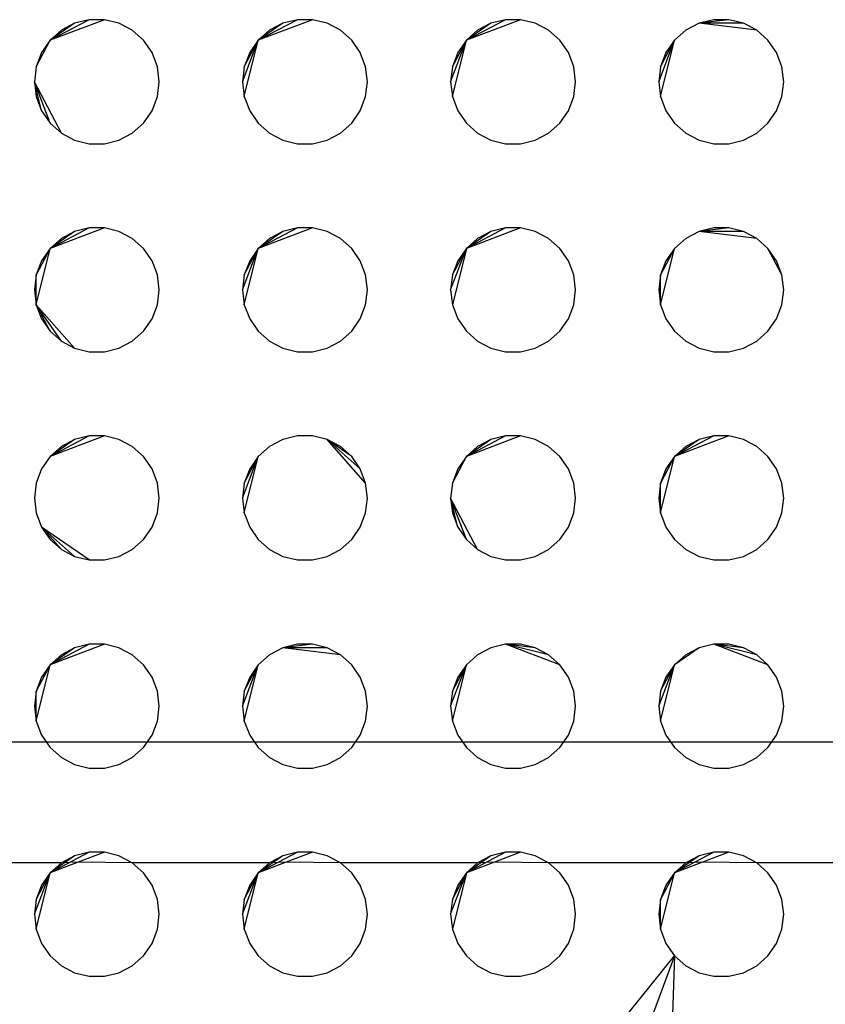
# Model space of a CAD drawing. Extents: x -270 to 272, y -152 to 146.
# Tile 25 of 256: x 67.71 to 71.58, y -56.4 to -51.67. Entities that reach past the tile are written whole.
import ezdxf

# ---------------------------------------------------------------- set-up
doc = ezdxf.new("R2010")
doc.units = 0
doc.layers.get('0').update_dxf_attribs({"linetype": 'CONTINUOUS'})

msp = doc.modelspace()

# ---------------------------------------------------------------- linework, layer by layer
for p, q in [((68.1137, -51.6672), (67.853, -51.7661)), ((68.0414, -51.6672), (67.853, -51.7661)), ((67.9711, -51.6845), (67.853, -51.7661)), ((67.9711, -51.6845), (67.9071, -51.7182)), ((68.0414, -51.6672), (67.9711, -51.6845)), ((68.1137, -51.6672), (68.0414, -51.6672)), ((68.1839, -51.6845), (68.1137, -51.6672)), ((68.2479, -51.7182), (68.1839, -51.6845)), ((69.1137, -51.6672), (68.853, -51.7661)), ((69.0414, -51.6672), (68.853, -51.7661)), ((68.9711, -51.6845), (68.853, -51.7661)), ((68.9711, -51.6845), (68.9071, -51.7182)), ((69.0414, -51.6672), (68.9711, -51.6845)), ((69.1137, -51.6672), (69.0414, -51.6672)), ((69.1839, -51.6845), (69.1137, -51.6672)), ((69.2479, -51.7182), (69.1839, -51.6845)), ((70.1137, -51.6672), (69.853, -51.7661)), ((70.0414, -51.6672), (69.853, -51.7661)), ((69.9711, -51.6845), (69.853, -51.7661)), ((69.9711, -51.6845), (69.9071, -51.7182)), ((70.0414, -51.6672), (69.9711, -51.6845)), ((70.1137, -51.6672), (70.0414, -51.6672)), ((70.1839, -51.6845), (70.1137, -51.6672)), ((70.2479, -51.7182), (70.1839, -51.6845)), ((70.9711, -51.6845), (70.9071, -51.7182)), ((71.0414, -51.6672), (70.9711, -51.6845)), ((71.1137, -51.6672), (70.9711, -51.6845)), ((71.2479, -51.7182), (70.9711, -51.6845)), ((71.1839, -51.6845), (70.9711, -51.6845)), ((71.1137, -51.6672), (71.0414, -51.6672)), ((71.1839, -51.6845), (71.1137, -51.6672)), ((71.2479, -51.7182), (71.1839, -51.6845)), ((67.9071, -51.7182), (67.853, -51.7661)), ((68.3021, -51.7661), (68.2479, -51.7182)), ((68.9071, -51.7182), (68.853, -51.7661)), ((69.3021, -51.7661), (69.2479, -51.7182)), ((69.9071, -51.7182), (69.853, -51.7661)), ((70.3021, -51.7661), (70.2479, -51.7182)), ((70.9071, -51.7182), (70.853, -51.7661)), ((71.3021, -51.7661), (71.2479, -51.7182)), ((67.7862, -51.8933), (67.853, -51.7661)), ((67.853, -51.7661), (67.8119, -51.8256)), ((68.3431, -51.8256), (68.3021, -51.7661)), ((68.7775, -51.9651), (68.853, -51.7661)), ((68.7862, -52.0368), (68.853, -51.7661)), ((68.7862, -51.8933), (68.853, -51.7661)), ((68.853, -51.7661), (68.8119, -51.8256)), ((69.3431, -51.8256), (69.3021, -51.7661)), ((69.7775, -51.9651), (69.853, -51.7661)), ((69.7862, -52.0368), (69.853, -51.7661)), ((69.7862, -51.8933), (69.853, -51.7661)), ((69.853, -51.7661), (69.8119, -51.8256)), ((70.3431, -51.8256), (70.3021, -51.7661)), ((70.7775, -51.9651), (70.853, -51.7661)), ((70.7862, -52.0368), (70.853, -51.7661)), ((70.7862, -51.8933), (70.853, -51.7661)), ((70.853, -51.7661), (70.8119, -51.8256)), ((71.3431, -51.8256), (71.3021, -51.7661)), ((67.8119, -51.8256), (67.7862, -51.8933)), ((68.3688, -51.8933), (68.3431, -51.8256)), ((68.8119, -51.8256), (68.7862, -51.8933)), ((69.3688, -51.8933), (69.3431, -51.8256)), ((69.8119, -51.8256), (69.7862, -51.8933)), ((70.3688, -51.8933), (70.3431, -51.8256)), ((70.8119, -51.8256), (70.7862, -51.8933)), ((71.3688, -51.8933), (71.3431, -51.8256)), ((67.7862, -51.8933), (67.7775, -51.9651)), ((68.3775, -51.9651), (68.3688, -51.8933)), ((68.7862, -51.8933), (68.7775, -51.9651)), ((69.3775, -51.9651), (69.3688, -51.8933)), ((69.7862, -51.8933), (69.7775, -51.9651)), ((70.3775, -51.9651), (70.3688, -51.8933)), ((70.7862, -51.8933), (70.7775, -51.9651)), ((71.3775, -51.9651), (71.3688, -51.8933)), ((67.7775, -51.9651), (67.7862, -52.0368)), ((67.9071, -52.2119), (67.7775, -51.9651)), ((67.853, -52.164), (67.7775, -51.9651)), ((67.8119, -52.1045), (67.7775, -51.9651)), ((68.3688, -52.0368), (68.3775, -51.9651)), ((68.7775, -51.9651), (68.7862, -52.0368)), ((69.3688, -52.0368), (69.3775, -51.9651)), ((69.7775, -51.9651), (69.7862, -52.0368)), ((70.3688, -52.0368), (70.3775, -51.9651)), ((70.7775, -51.9651), (70.7862, -52.0368)), ((71.3688, -52.0368), (71.3775, -51.9651)), ((67.7862, -52.0368), (67.8119, -52.1045)), ((68.3431, -52.1045), (68.3688, -52.0368)), ((68.7862, -52.0368), (68.8119, -52.1045)), ((69.3431, -52.1045), (69.3688, -52.0368)), ((69.7862, -52.0368), (69.8119, -52.1045)), ((70.3431, -52.1045), (70.3688, -52.0368)), ((70.7862, -52.0368), (70.8119, -52.1045)), ((71.3431, -52.1045), (71.3688, -52.0368)), ((67.8119, -52.1045), (67.853, -52.164)), ((68.3021, -52.164), (68.3431, -52.1045)), ((68.8119, -52.1045), (68.853, -52.164)), ((69.3021, -52.164), (69.3431, -52.1045)), ((69.8119, -52.1045), (69.853, -52.164)), ((70.3021, -52.164), (70.3431, -52.1045)), ((70.8119, -52.1045), (70.853, -52.164)), ((71.3021, -52.164), (71.3431, -52.1045)), ((67.853, -52.164), (67.9071, -52.2119)), ((68.2479, -52.2119), (68.3021, -52.164)), ((68.853, -52.164), (68.9071, -52.2119)), ((69.2479, -52.2119), (69.3021, -52.164)), ((69.853, -52.164), (69.9071, -52.2119)), ((70.2479, -52.2119), (70.3021, -52.164)), ((70.853, -52.164), (70.9071, -52.2119)), ((71.2479, -52.2119), (71.3021, -52.164)), ((67.9071, -52.2119), (67.9711, -52.2456)), ((68.1839, -52.2456), (68.2479, -52.2119)), ((68.9071, -52.2119), (68.9711, -52.2456)), ((69.1839, -52.2456), (69.2479, -52.2119)), ((69.9071, -52.2119), (69.9711, -52.2456)), ((70.1839, -52.2456), (70.2479, -52.2119)), ((70.9071, -52.2119), (70.9711, -52.2456)), ((71.1839, -52.2456), (71.2479, -52.2119)), ((67.9711, -52.2456), (68.0414, -52.2629)), ((68.0414, -52.2629), (68.1137, -52.2629)), ((68.1137, -52.2629), (68.1839, -52.2456)), ((68.9711, -52.2456), (69.0414, -52.2629)), ((69.0414, -52.2629), (69.1137, -52.2629)), ((69.1137, -52.2629), (69.1839, -52.2456)), ((69.9711, -52.2456), (70.0414, -52.2629)), ((70.0414, -52.2629), (70.1137, -52.2629)), ((70.1137, -52.2629), (70.1839, -52.2456)), ((70.9711, -52.2456), (71.0414, -52.2629)), ((71.0414, -52.2629), (71.1137, -52.2629)), ((71.1137, -52.2629), (71.1839, -52.2456)), ((68.1137, -52.6672), (67.853, -52.7661)), ((68.0414, -52.6672), (67.853, -52.7661)), ((67.9711, -52.6845), (67.853, -52.7661)), ((67.9711, -52.6845), (67.9071, -52.7182)), ((68.0414, -52.6672), (67.9711, -52.6845)), ((68.1137, -52.6672), (68.0414, -52.6672)), ((68.1839, -52.6845), (68.1137, -52.6672)), ((68.2479, -52.7182), (68.1839, -52.6845)), ((69.1137, -52.6672), (68.853, -52.7661)), ((69.0414, -52.6672), (68.853, -52.7661)), ((68.9711, -52.6845), (68.853, -52.7661)), ((68.9711, -52.6845), (68.9071, -52.7182)), ((69.0414, -52.6672), (68.9711, -52.6845)), ((69.1137, -52.6672), (69.0414, -52.6672)), ((69.1839, -52.6845), (69.1137, -52.6672)), ((69.2479, -52.7182), (69.1839, -52.6845)), ((70.1137, -52.6672), (69.853, -52.7661)), ((70.0414, -52.6672), (69.853, -52.7661)), ((69.9711, -52.6845), (69.853, -52.7661)), ((69.9711, -52.6845), (69.9071, -52.7182)), ((70.0414, -52.6672), (69.9711, -52.6845)), ((70.1137, -52.6672), (70.0414, -52.6672)), ((70.1839, -52.6845), (70.1137, -52.6672)), ((70.2479, -52.7182), (70.1839, -52.6845)), ((70.9711, -52.6845), (70.9071, -52.7182)), ((71.0414, -52.6672), (70.9711, -52.6845)), ((71.1137, -52.6672), (70.9711, -52.6845)), ((71.2479, -52.7182), (70.9711, -52.6845)), ((71.1839, -52.6845), (70.9711, -52.6845)), ((71.1137, -52.6672), (71.0414, -52.6672)), ((71.1839, -52.6845), (71.1137, -52.6672)), ((71.2479, -52.7182), (71.1839, -52.6845)), ((67.9071, -52.7182), (67.853, -52.7661)), ((68.3021, -52.7661), (68.2479, -52.7182)), ((68.9071, -52.7182), (68.853, -52.7661)), ((69.3021, -52.7661), (69.2479, -52.7182)), ((69.9071, -52.7182), (69.853, -52.7661)), ((70.3021, -52.7661), (70.2479, -52.7182)), ((70.9071, -52.7182), (70.853, -52.7661)), ((71.3021, -52.7661), (71.2479, -52.7182)), ((67.7862, -53.0368), (67.853, -52.7661)), ((67.853, -52.7661), (67.7862, -52.8933)), ((67.853, -52.7661), (67.8119, -52.8256)), ((68.3431, -52.8256), (68.3021, -52.7661)), ((68.7775, -52.9651), (68.853, -52.7661)), ((68.7862, -53.0368), (68.853, -52.7661)), ((68.7862, -52.8933), (68.853, -52.7661)), ((68.853, -52.7661), (68.8119, -52.8256)), ((69.3431, -52.8256), (69.3021, -52.7661)), ((69.7775, -52.9651), (69.853, -52.7661)), ((69.853, -52.7661), (69.7862, -53.0368)), ((69.7862, -52.8933), (69.853, -52.7661)), ((69.853, -52.7661), (69.8119, -52.8256)), ((70.3431, -52.8256), (70.3021, -52.7661)), ((70.7862, -53.0368), (70.853, -52.7661)), ((70.853, -52.7661), (70.7862, -52.8933)), ((70.853, -52.7661), (70.8119, -52.8256)), ((71.3431, -52.8256), (71.3021, -52.7661)), ((71.3688, -52.8933), (71.3021, -52.7661)), ((67.8119, -52.8256), (67.7862, -52.8933)), ((68.3688, -52.8933), (68.3431, -52.8256)), ((68.8119, -52.8256), (68.7862, -52.8933)), ((69.3688, -52.8933), (69.3431, -52.8256)), ((69.8119, -52.8256), (69.7862, -52.8933)), ((70.3688, -52.8933), (70.3431, -52.8256)), ((70.8119, -52.8256), (70.7862, -52.8933)), ((71.3688, -52.8933), (71.3431, -52.8256)), ((67.7862, -52.8933), (67.7775, -52.9651)), ((67.7862, -53.0368), (67.7862, -52.8933)), ((68.3775, -52.9651), (68.3688, -52.8933)), ((68.7862, -52.8933), (68.7775, -52.9651)), ((69.3775, -52.9651), (69.3688, -52.8933)), ((69.7862, -52.8933), (69.7775, -52.9651)), ((70.3775, -52.9651), (70.3688, -52.8933)), ((70.7862, -52.8933), (70.7775, -52.9651)), ((70.7862, -53.0368), (70.7862, -52.8933)), ((71.3775, -52.9651), (71.3688, -52.8933)), ((67.7775, -52.9651), (67.7862, -53.0368)), ((68.3688, -53.0368), (68.3775, -52.9651)), ((68.7775, -52.9651), (68.7862, -53.0368)), ((69.3688, -53.0368), (69.3775, -52.9651)), ((69.7775, -52.9651), (69.7862, -53.0368)), ((70.3688, -53.0368), (70.3775, -52.9651)), ((70.7775, -52.9651), (70.7862, -53.0368)), ((71.3688, -53.0368), (71.3775, -52.9651)), ((67.7862, -53.0368), (67.8119, -53.1045)), ((67.9711, -53.2456), (67.7862, -53.0368)), ((67.9071, -53.2119), (67.7862, -53.0368)), ((67.853, -53.164), (67.7862, -53.0368)), ((68.3431, -53.1045), (68.3688, -53.0368)), ((68.7862, -53.0368), (68.8119, -53.1045)), ((69.3431, -53.1045), (69.3688, -53.0368)), ((69.7862, -53.0368), (69.8119, -53.1045)), ((70.3431, -53.1045), (70.3688, -53.0368)), ((70.7862, -53.0368), (70.8119, -53.1045)), ((71.3431, -53.1045), (71.3688, -53.0368)), ((67.8119, -53.1045), (67.853, -53.164)), ((68.3021, -53.164), (68.3431, -53.1045)), ((68.8119, -53.1045), (68.853, -53.164)), ((69.3021, -53.164), (69.3431, -53.1045)), ((69.8119, -53.1045), (69.853, -53.164)), ((70.3021, -53.164), (70.3431, -53.1045)), ((70.8119, -53.1045), (70.853, -53.164)), ((71.3021, -53.164), (71.3431, -53.1045)), ((67.853, -53.164), (67.9071, -53.2119)), ((68.2479, -53.2119), (68.3021, -53.164)), ((68.853, -53.164), (68.9071, -53.2119)), ((69.2479, -53.2119), (69.3021, -53.164)), ((69.853, -53.164), (69.9071, -53.2119)), ((70.2479, -53.2119), (70.3021, -53.164)), ((70.853, -53.164), (70.9071, -53.2119)), ((71.2479, -53.2119), (71.3021, -53.164)), ((67.9071, -53.2119), (67.9711, -53.2456)), ((68.1839, -53.2456), (68.2479, -53.2119)), ((68.9071, -53.2119), (68.9711, -53.2456)), ((69.1839, -53.2456), (69.2479, -53.2119)), ((69.9071, -53.2119), (69.9711, -53.2456)), ((70.1839, -53.2456), (70.2479, -53.2119)), ((70.9071, -53.2119), (70.9711, -53.2456)), ((71.1839, -53.2456), (71.2479, -53.2119)), ((67.9711, -53.2456), (68.0414, -53.2629)), ((68.1137, -53.2629), (68.1839, -53.2456)), ((68.9711, -53.2456), (69.0414, -53.2629)), ((69.1137, -53.2629), (69.1839, -53.2456)), ((69.9711, -53.2456), (70.0414, -53.2629)), ((70.1137, -53.2629), (70.1839, -53.2456)), ((70.9711, -53.2456), (71.0414, -53.2629)), ((71.1137, -53.2629), (71.1839, -53.2456)), ((68.0414, -53.2629), (68.1137, -53.2629)), ((69.0414, -53.2629), (69.1137, -53.2629)), ((70.0414, -53.2629), (70.1137, -53.2629)), ((71.0414, -53.2629), (71.1137, -53.2629)), ((68.1137, -53.6672), (67.853, -53.7661)), ((68.0414, -53.6672), (67.853, -53.7661)), ((67.9711, -53.6845), (67.853, -53.7661)), ((67.9711, -53.6845), (67.9071, -53.7182)), ((68.0414, -53.6672), (67.9711, -53.6845)), ((68.1137, -53.6672), (68.0414, -53.6672)), ((68.1839, -53.6845), (68.1137, -53.6672)), ((68.2479, -53.7182), (68.1839, -53.6845)), ((68.9711, -53.6845), (68.9071, -53.7182)), ((69.0414, -53.6672), (68.9711, -53.6845)), ((69.1137, -53.6672), (69.0414, -53.6672)), ((69.1839, -53.6845), (69.1137, -53.6672)), ((69.2479, -53.7182), (69.1839, -53.6845)), ((69.3688, -53.8933), (69.1839, -53.6845)), ((69.3021, -53.7661), (69.1839, -53.6845)), ((69.3431, -53.8256), (69.1839, -53.6845)), ((70.1137, -53.6672), (69.853, -53.7661)), ((70.0414, -53.6672), (69.853, -53.7661)), ((69.9711, -53.6845), (69.853, -53.7661)), ((69.9711, -53.6845), (69.9071, -53.7182)), ((70.0414, -53.6672), (69.9711, -53.6845)), ((70.1137, -53.6672), (70.0414, -53.6672)), ((70.1839, -53.6845), (70.1137, -53.6672)), ((70.2479, -53.7182), (70.1839, -53.6845)), ((71.1137, -53.6672), (70.853, -53.7661)), ((71.0414, -53.6672), (70.853, -53.7661)), ((70.9711, -53.6845), (70.853, -53.7661)), ((70.9711, -53.6845), (70.9071, -53.7182)), ((71.0414, -53.6672), (70.9711, -53.6845)), ((71.1137, -53.6672), (71.0414, -53.6672)), ((71.1839, -53.6845), (71.1137, -53.6672)), ((71.2479, -53.7182), (71.1839, -53.6845)), ((67.9071, -53.7182), (67.853, -53.7661)), ((68.3021, -53.7661), (68.2479, -53.7182)), ((68.9071, -53.7182), (68.853, -53.7661)), ((69.3021, -53.7661), (69.2479, -53.7182)), ((69.9071, -53.7182), (69.853, -53.7661)), ((70.3021, -53.7661), (70.2479, -53.7182)), ((70.9071, -53.7182), (70.853, -53.7661)), ((71.3021, -53.7661), (71.2479, -53.7182)), ((67.853, -53.7661), (67.8119, -53.8256)), ((68.3431, -53.8256), (68.3021, -53.7661)), ((68.7775, -53.9651), (68.853, -53.7661)), ((68.7862, -54.0368), (68.853, -53.7661)), ((68.7862, -53.8933), (68.853, -53.7661)), ((68.853, -53.7661), (68.8119, -53.8256)), ((69.3431, -53.8256), (69.3021, -53.7661)), ((69.7862, -53.8933), (69.853, -53.7661)), ((69.853, -53.7661), (69.8119, -53.8256)), ((70.3431, -53.8256), (70.3021, -53.7661)), ((70.7862, -54.0368), (70.853, -53.7661)), ((70.853, -53.7661), (70.7862, -53.8933)), ((70.853, -53.7661), (70.8119, -53.8256)), ((71.3431, -53.8256), (71.3021, -53.7661)), ((67.8119, -53.8256), (67.7862, -53.8933)), ((68.3688, -53.8933), (68.3431, -53.8256)), ((68.8119, -53.8256), (68.7862, -53.8933)), ((69.3688, -53.8933), (69.3431, -53.8256)), ((69.8119, -53.8256), (69.7862, -53.8933)), ((70.3688, -53.8933), (70.3431, -53.8256)), ((70.8119, -53.8256), (70.7862, -53.8933)), ((71.3688, -53.8933), (71.3431, -53.8256)), ((67.7862, -53.8933), (67.7775, -53.9651)), ((68.3775, -53.9651), (68.3688, -53.8933)), ((68.7862, -53.8933), (68.7775, -53.9651)), ((69.3775, -53.9651), (69.3688, -53.8933)), ((69.7862, -53.8933), (69.7775, -53.9651)), ((70.3775, -53.9651), (70.3688, -53.8933)), ((70.7862, -53.8933), (70.7775, -53.9651)), ((70.7862, -54.0368), (70.7862, -53.8933)), ((71.3775, -53.9651), (71.3688, -53.8933)), ((67.7775, -53.9651), (67.7862, -54.0368)), ((68.3688, -54.0368), (68.3775, -53.9651)), ((68.7775, -53.9651), (68.7862, -54.0368)), ((69.3688, -54.0368), (69.3775, -53.9651)), ((69.7775, -53.9651), (69.7862, -54.0368)), ((69.9071, -54.2119), (69.7775, -53.9651)), ((69.853, -54.164), (69.7775, -53.9651)), ((69.8119, -54.1045), (69.7775, -53.9651)), ((70.3688, -54.0368), (70.3775, -53.9651)), ((70.7775, -53.9651), (70.7862, -54.0368)), ((71.3688, -54.0368), (71.3775, -53.9651)), ((67.7862, -54.0368), (67.8119, -54.1045)), ((68.3431, -54.1045), (68.3688, -54.0368)), ((68.7862, -54.0368), (68.8119, -54.1045)), ((69.3431, -54.1045), (69.3688, -54.0368)), ((69.7862, -54.0368), (69.8119, -54.1045)), ((70.3431, -54.1045), (70.3688, -54.0368)), ((70.7862, -54.0368), (70.8119, -54.1045)), ((71.3431, -54.1045), (71.3688, -54.0368)), ((67.8119, -54.1045), (67.853, -54.164)), ((68.0414, -54.2629), (67.8119, -54.1045)), ((67.9711, -54.2456), (67.8119, -54.1045)), ((67.9071, -54.2119), (67.8119, -54.1045)), ((68.3021, -54.164), (68.3431, -54.1045)), ((68.8119, -54.1045), (68.853, -54.164)), ((69.3021, -54.164), (69.3431, -54.1045)), ((69.8119, -54.1045), (69.853, -54.164)), ((70.3021, -54.164), (70.3431, -54.1045)), ((70.8119, -54.1045), (70.853, -54.164)), ((71.3021, -54.164), (71.3431, -54.1045)), ((67.853, -54.164), (67.9071, -54.2119)), ((68.2479, -54.2119), (68.3021, -54.164)), ((68.853, -54.164), (68.9071, -54.2119)), ((69.2479, -54.2119), (69.3021, -54.164)), ((69.853, -54.164), (69.9071, -54.2119)), ((70.2479, -54.2119), (70.3021, -54.164)), ((70.853, -54.164), (70.9071, -54.2119)), ((71.2479, -54.2119), (71.3021, -54.164)), ((67.9071, -54.2119), (67.9711, -54.2456)), ((67.9711, -54.2456), (68.0414, -54.2629)), ((68.1137, -54.2629), (68.1839, -54.2456)), ((68.1839, -54.2456), (68.2479, -54.2119)), ((68.9071, -54.2119), (68.9711, -54.2456)), ((68.9711, -54.2456), (69.0414, -54.2629)), ((69.1137, -54.2629), (69.1839, -54.2456)), ((69.1839, -54.2456), (69.2479, -54.2119)), ((69.9071, -54.2119), (69.9711, -54.2456)), ((69.9711, -54.2456), (70.0414, -54.2629)), ((70.1137, -54.2629), (70.1839, -54.2456)), ((70.1839, -54.2456), (70.2479, -54.2119)), ((70.9071, -54.2119), (70.9711, -54.2456)), ((70.9711, -54.2456), (71.0414, -54.2629)), ((71.1137, -54.2629), (71.1839, -54.2456)), ((71.1839, -54.2456), (71.2479, -54.2119)), ((68.0414, -54.2629), (68.1137, -54.2629)), ((69.0414, -54.2629), (69.1137, -54.2629)), ((70.0414, -54.2629), (70.1137, -54.2629)), ((71.0414, -54.2629), (71.1137, -54.2629)), ((68.1137, -54.6672), (67.853, -54.7661)), ((68.0414, -54.6672), (67.853, -54.7661)), ((68.0414, -54.6672), (67.9711, -54.6845)), ((68.1137, -54.6672), (68.0414, -54.6672)), ((68.1839, -54.6845), (68.1137, -54.6672)), ((69.0414, -54.6672), (68.9711, -54.6845)), ((69.1137, -54.6672), (68.9711, -54.6845)), ((69.1137, -54.6672), (69.0414, -54.6672)), ((69.1839, -54.6845), (69.1137, -54.6672)), ((70.0414, -54.6672), (69.9711, -54.6845)), ((70.1137, -54.6672), (70.0414, -54.6672)), ((70.3021, -54.7661), (70.0414, -54.6672)), ((70.1839, -54.6845), (70.0414, -54.6672)), ((70.2479, -54.7182), (70.0414, -54.6672)), ((70.1839, -54.6845), (70.1137, -54.6672)), ((71.0414, -54.6672), (70.9711, -54.6845)), ((71.1137, -54.6672), (71.0414, -54.6672)), ((71.3021, -54.7661), (71.0414, -54.6672)), ((71.1839, -54.6845), (71.0414, -54.6672)), ((71.2479, -54.7182), (71.0414, -54.6672)), ((71.1839, -54.6845), (71.1137, -54.6672)), ((67.9711, -54.6845), (67.853, -54.7661)), ((67.9071, -54.7182), (67.853, -54.7661)), ((67.9711, -54.6845), (67.9071, -54.7182)), ((68.2479, -54.7182), (68.1839, -54.6845)), ((68.3021, -54.7661), (68.2479, -54.7182)), ((68.9071, -54.7182), (68.853, -54.7661)), ((68.9711, -54.6845), (68.9071, -54.7182)), ((69.2479, -54.7182), (68.9711, -54.6845)), ((69.1839, -54.6845), (68.9711, -54.6845)), ((69.2479, -54.7182), (69.1839, -54.6845)), ((69.3021, -54.7661), (69.2479, -54.7182)), ((69.9071, -54.7182), (69.853, -54.7661)), ((69.9711, -54.6845), (69.9071, -54.7182)), ((70.2479, -54.7182), (70.1839, -54.6845)), ((70.3021, -54.7661), (70.2479, -54.7182)), ((70.9711, -54.6845), (70.853, -54.7661)), ((70.9071, -54.7182), (70.853, -54.7661)), ((70.9711, -54.6845), (70.9071, -54.7182)), ((71.2479, -54.7182), (71.1839, -54.6845)), ((71.3021, -54.7661), (71.2479, -54.7182)), ((67.7862, -55.0368), (67.853, -54.7661)), ((67.853, -54.7661), (67.7862, -54.8933)), ((67.853, -54.7661), (67.8119, -54.8256)), ((68.3431, -54.8256), (68.3021, -54.7661)), ((68.7775, -54.9651), (68.853, -54.7661)), ((68.7862, -55.0368), (68.853, -54.7661)), ((68.7862, -54.8933), (68.853, -54.7661)), ((68.853, -54.7661), (68.8119, -54.8256)), ((69.3431, -54.8256), (69.3021, -54.7661)), ((69.7775, -54.9651), (69.853, -54.7661)), ((69.7862, -55.0368), (69.853, -54.7661)), ((69.7862, -54.8933), (69.853, -54.7661)), ((69.853, -54.7661), (69.8119, -54.8256)), ((70.3431, -54.8256), (70.3021, -54.7661)), ((70.7775, -54.9651), (70.853, -54.7661)), ((70.7862, -55.0368), (70.853, -54.7661)), ((70.7862, -54.8933), (70.853, -54.7661)), ((70.853, -54.7661), (70.8119, -54.8256)), ((71.3431, -54.8256), (71.3021, -54.7661)), ((67.8119, -54.8256), (67.7862, -54.8933)), ((68.3688, -54.8933), (68.3431, -54.8256)), ((68.8119, -54.8256), (68.7862, -54.8933)), ((69.3688, -54.8933), (69.3431, -54.8256)), ((69.8119, -54.8256), (69.7862, -54.8933)), ((70.3688, -54.8933), (70.3431, -54.8256)), ((70.8119, -54.8256), (70.7862, -54.8933)), ((71.3688, -54.8933), (71.3431, -54.8256)), ((67.7862, -54.8933), (67.7775, -54.9651)), ((67.7862, -55.0368), (67.7862, -54.8933)), ((68.3775, -54.9651), (68.3688, -54.8933)), ((68.7862, -54.8933), (68.7775, -54.9651)), ((69.3775, -54.9651), (69.3688, -54.8933)), ((69.7862, -54.8933), (69.7775, -54.9651)), ((70.3775, -54.9651), (70.3688, -54.8933)), ((70.7862, -54.8933), (70.7775, -54.9651)), ((71.3775, -54.9651), (71.3688, -54.8933)), ((67.7775, -54.9651), (67.7862, -55.0368)), ((68.3688, -55.0368), (68.3775, -54.9651)), ((68.7775, -54.9651), (68.7862, -55.0368)), ((69.3688, -55.0368), (69.3775, -54.9651)), ((69.7775, -54.9651), (69.7862, -55.0368)), ((70.3688, -55.0368), (70.3775, -54.9651)), ((70.7775, -54.9651), (70.7862, -55.0368)), ((71.3688, -55.0368), (71.3775, -54.9651)), ((67.7862, -55.0368), (67.8119, -55.1045)), ((68.3431, -55.1045), (68.3688, -55.0368)), ((68.7862, -55.0368), (68.8119, -55.1045)), ((69.3431, -55.1045), (69.3688, -55.0368)), ((69.7862, -55.0368), (69.8119, -55.1045)), ((70.3431, -55.1045), (70.3688, -55.0368)), ((70.7862, -55.0368), (70.8119, -55.1045)), ((71.3431, -55.1045), (71.3688, -55.0368)), ((67.8119, -55.1045), (67.853, -55.164)), ((68.3021, -55.164), (68.3431, -55.1045)), ((68.8119, -55.1045), (68.853, -55.164)), ((69.3021, -55.164), (69.3431, -55.1045)), ((69.8119, -55.1045), (69.853, -55.164)), ((70.3021, -55.164), (70.3431, -55.1045)), ((70.8119, -55.1045), (70.853, -55.164)), ((71.3021, -55.164), (71.3431, -55.1045)), ((72.8681, -55.1377), (63.8681, -55.1377)), ((67.853, -55.164), (67.9071, -55.2119)), ((68.2479, -55.2119), (68.3021, -55.164)), ((68.853, -55.164), (68.9071, -55.2119)), ((69.2479, -55.2119), (69.3021, -55.164)), ((69.853, -55.164), (69.9071, -55.2119)), ((70.2479, -55.2119), (70.3021, -55.164)), ((70.853, -55.164), (70.9071, -55.2119)), ((71.2479, -55.2119), (71.3021, -55.164)), ((67.9071, -55.2119), (67.9711, -55.2456)), ((67.9711, -55.2456), (68.0414, -55.2629)), ((68.1137, -55.2629), (68.1839, -55.2456)), ((68.1839, -55.2456), (68.2479, -55.2119)), ((68.9071, -55.2119), (68.9711, -55.2456)), ((68.9711, -55.2456), (69.0414, -55.2629)), ((69.1137, -55.2629), (69.1839, -55.2456)), ((69.1839, -55.2456), (69.2479, -55.2119)), ((69.9071, -55.2119), (69.9711, -55.2456)), ((69.9711, -55.2456), (70.0414, -55.2629)), ((70.1137, -55.2629), (70.1839, -55.2456)), ((70.1839, -55.2456), (70.2479, -55.2119)), ((70.9071, -55.2119), (70.9711, -55.2456)), ((70.9711, -55.2456), (71.0414, -55.2629)), ((71.1137, -55.2629), (71.1839, -55.2456)), ((71.1839, -55.2456), (71.2479, -55.2119)), ((68.0414, -55.2629), (68.1137, -55.2629)), ((69.0414, -55.2629), (69.1137, -55.2629)), ((70.0414, -55.2629), (70.1137, -55.2629)), ((71.0414, -55.2629), (71.1137, -55.2629)), ((68.0414, -55.6672), (67.853, -55.7661)), ((68.0414, -55.6672), (67.9711, -55.6845)), ((68.1137, -55.6672), (67.9876, -55.7151)), ((68.1137, -55.6672), (68.0414, -55.6672)), ((68.1839, -55.6845), (68.1137, -55.6672)), ((69.0414, -55.6672), (68.853, -55.7661)), ((69.0414, -55.6672), (68.9711, -55.6845)), ((69.1137, -55.6672), (68.9876, -55.7151)), ((69.1137, -55.6672), (69.0414, -55.6672)), ((69.1839, -55.6845), (69.1137, -55.6672)), ((70.0414, -55.6672), (69.853, -55.7661)), ((70.0414, -55.6672), (69.9711, -55.6845)), ((70.1137, -55.6672), (69.9876, -55.7151)), ((70.1137, -55.6672), (70.0414, -55.6672)), ((70.1839, -55.6845), (70.1137, -55.6672)), ((71.0414, -55.6672), (70.853, -55.7661)), ((71.0414, -55.6672), (70.9711, -55.6845)), ((71.1137, -55.6672), (70.9876, -55.7151)), ((71.1137, -55.6672), (71.0414, -55.6672)), ((71.1839, -55.6845), (71.1137, -55.6672)), ((67.9071, -55.7182), (67.2479, -55.7182)), ((67.9711, -55.6845), (67.853, -55.7661)), ((67.9876, -55.7151), (67.853, -55.7661)), ((67.9071, -55.7182), (67.853, -55.7661)), ((67.9711, -55.6845), (67.9071, -55.7182)), ((67.9876, -55.7151), (67.9071, -55.7182)), ((68.2479, -55.7182), (67.9876, -55.7151)), ((68.2479, -55.7182), (68.1839, -55.6845)), ((68.3021, -55.7661), (68.2479, -55.7182)), ((68.9071, -55.7182), (68.2479, -55.7182)), ((68.9711, -55.6845), (68.853, -55.7661)), ((68.9876, -55.7151), (68.853, -55.7661)), ((68.9071, -55.7182), (68.853, -55.7661)), ((68.9711, -55.6845), (68.9071, -55.7182)), ((68.9876, -55.7151), (68.9071, -55.7182)), ((69.2479, -55.7182), (68.9876, -55.7151)), ((69.2479, -55.7182), (69.1839, -55.6845)), ((69.3021, -55.7661), (69.2479, -55.7182)), ((69.9071, -55.7182), (69.2479, -55.7182)), ((69.9711, -55.6845), (69.853, -55.7661)), ((69.9876, -55.7151), (69.853, -55.7661)), ((69.9071, -55.7182), (69.853, -55.7661)), ((69.9711, -55.6845), (69.9071, -55.7182)), ((69.9876, -55.7151), (69.9071, -55.7182)), ((70.2479, -55.7182), (69.9876, -55.7151)), ((70.2479, -55.7182), (70.1839, -55.6845)), ((70.3021, -55.7661), (70.2479, -55.7182)), ((70.9071, -55.7182), (70.2479, -55.7182)), ((70.9711, -55.6845), (70.853, -55.7661)), ((70.9876, -55.7151), (70.853, -55.7661)), ((70.9071, -55.7182), (70.853, -55.7661)), ((70.9711, -55.6845), (70.9071, -55.7182)), ((70.9876, -55.7151), (70.9071, -55.7182)), ((71.2479, -55.7182), (70.9876, -55.7151)), ((71.2479, -55.7182), (71.1839, -55.6845)), ((71.3021, -55.7661), (71.2479, -55.7182)), ((71.9071, -55.7182), (71.2479, -55.7182)), ((67.7775, -55.9651), (67.853, -55.7661)), ((67.7862, -56.0368), (67.853, -55.7661)), ((67.7862, -55.8933), (67.853, -55.7661)), ((67.853, -55.7661), (67.8119, -55.8256)), ((68.3431, -55.8256), (68.3021, -55.7661)), ((68.7775, -55.9651), (68.853, -55.7661)), ((68.7862, -56.0368), (68.853, -55.7661)), ((68.7862, -55.8933), (68.853, -55.7661)), ((68.853, -55.7661), (68.8119, -55.8256)), ((69.3431, -55.8256), (69.3021, -55.7661)), ((69.7775, -55.9651), (69.853, -55.7661)), ((69.853, -55.7661), (69.7862, -56.0368)), ((69.7862, -55.8933), (69.853, -55.7661)), ((69.853, -55.7661), (69.8119, -55.8256)), ((70.3431, -55.8256), (70.3021, -55.7661)), ((70.7862, -56.0368), (70.853, -55.7661)), ((70.853, -55.7661), (70.7862, -55.8933)), ((70.853, -55.7661), (70.8119, -55.8256)), ((71.3431, -55.8256), (71.3021, -55.7661)), ((67.8119, -55.8256), (67.7862, -55.8933)), ((68.3688, -55.8933), (68.3431, -55.8256)), ((68.8119, -55.8256), (68.7862, -55.8933)), ((69.3688, -55.8933), (69.3431, -55.8256)), ((69.8119, -55.8256), (69.7862, -55.8933)), ((70.3688, -55.8933), (70.3431, -55.8256)), ((70.8119, -55.8256), (70.7862, -55.8933)), ((71.3688, -55.8933), (71.3431, -55.8256)), ((67.7862, -55.8933), (67.7775, -55.9651)), ((68.3775, -55.9651), (68.3688, -55.8933)), ((68.7862, -55.8933), (68.7775, -55.9651)), ((69.3775, -55.9651), (69.3688, -55.8933)), ((69.7862, -55.8933), (69.7775, -55.9651)), ((70.3775, -55.9651), (70.3688, -55.8933)), ((70.7862, -55.8933), (70.7775, -55.9651)), ((70.7862, -56.0368), (70.7862, -55.8933)), ((71.3775, -55.9651), (71.3688, -55.8933)), ((67.7775, -55.9651), (67.7862, -56.0368)), ((68.3688, -56.0368), (68.3775, -55.9651)), ((68.7775, -55.9651), (68.7862, -56.0368)), ((69.3688, -56.0368), (69.3775, -55.9651)), ((69.7775, -55.9651), (69.7862, -56.0368)), ((70.3688, -56.0368), (70.3775, -55.9651)), ((70.7775, -55.9651), (70.7862, -56.0368)), ((71.3688, -56.0368), (71.3775, -55.9651)), ((67.7862, -56.0368), (67.8119, -56.1045)), ((68.3431, -56.1045), (68.3688, -56.0368)), ((68.7862, -56.0368), (68.8119, -56.1045)), ((69.3431, -56.1045), (69.3688, -56.0368)), ((69.7862, -56.0368), (69.8119, -56.1045)), ((70.3431, -56.1045), (70.3688, -56.0368)), ((70.7862, -56.0368), (70.8119, -56.1045)), ((71.3431, -56.1045), (71.3688, -56.0368)), ((67.8119, -56.1045), (67.853, -56.164)), ((68.3021, -56.164), (68.3431, -56.1045)), ((68.8119, -56.1045), (68.853, -56.164)), ((69.3021, -56.164), (69.3431, -56.1045)), ((69.8119, -56.1045), (69.853, -56.164)), ((70.3021, -56.164), (70.3431, -56.1045)), ((70.8119, -56.1045), (70.853, -56.164)), ((71.3021, -56.164), (71.3431, -56.1045)), ((70.853, -56.164), (36.8114, -147.7729)), ((67.853, -56.164), (67.9071, -56.2119)), ((68.2479, -56.2119), (68.3021, -56.164)), ((68.853, -56.164), (68.9071, -56.2119)), ((69.2479, -56.2119), (69.3021, -56.164)), ((69.853, -56.164), (69.9071, -56.2119)), ((70.2479, -56.2119), (70.3021, -56.164)), ((70.853, -56.164), (70.9071, -56.2119)), ((71.2479, -56.2119), (71.3021, -56.164)), ((67.9071, -56.2119), (67.9711, -56.2456)), ((68.1839, -56.2456), (68.2479, -56.2119)), ((68.9071, -56.2119), (68.9711, -56.2456)), ((69.1839, -56.2456), (69.2479, -56.2119)), ((69.9071, -56.2119), (69.9711, -56.2456)), ((70.1839, -56.2456), (70.2479, -56.2119)), ((70.9071, -56.2119), (70.9711, -56.2456)), ((71.1839, -56.2456), (71.2479, -56.2119)), ((67.9711, -56.2456), (68.0414, -56.2629)), ((68.0414, -56.2629), (68.1137, -56.2629)), ((68.1137, -56.2629), (68.1839, -56.2456)), ((68.9711, -56.2456), (69.0414, -56.2629)), ((69.0414, -56.2629), (69.1137, -56.2629)), ((69.1137, -56.2629), (69.1839, -56.2456)), ((69.9711, -56.2456), (70.0414, -56.2629)), ((70.0414, -56.2629), (70.1137, -56.2629)), ((70.1137, -56.2629), (70.1839, -56.2456)), ((70.9711, -56.2456), (71.0414, -56.2629)), ((71.0414, -56.2629), (71.1137, -56.2629)), ((71.1137, -56.2629), (71.1839, -56.2456))]:
    msp.add_line(p, q)

# ---------------------------------------------------------------- meshes
mesh = msp.add_polyface()
corners = [(70.853, -56.164), (70.7491, -59.2149), (68.9393, -58.5424)]
mesh.append_faces([[corners[k] for k in face] for face in [(0, 1, 2)]])

doc.saveas('drawing.dxf')
